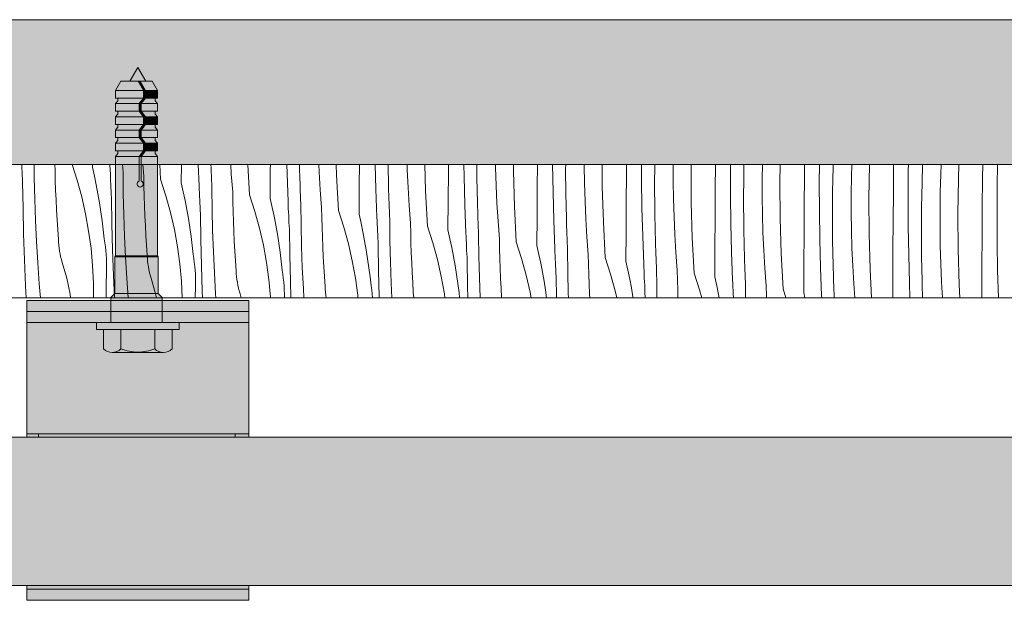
# Model space of a CAD drawing. Header units: millimetres. Extents: x -7814 to 55813, y 465 to 25965.
# Tile 19 of 112: x 6212 to 7541, y 20708 to 21492. Entities that reach past the tile are written whole.
import ezdxf

# ---------------------------------------------------------------- set-up
doc = ezdxf.new("R2010")
doc.units = ezdxf.units.MM
for name, color, linetype, lineweight in [('2D - Ogolne2', 251, 'Continuous', 15), ('2D Drafting - General102', 254, 'Continuous', 13), ('2D Drafting - General121', 255, 'Continuous', 0), ('2D Drafting - General2', 251, 'Continuous', 15), ('2D Drafting - General81', 251, 'Continuous', 20)]:
    doc.layers.add(name, color=color, linetype=linetype, lineweight=lineweight)

# ---------------------------------------------------------------- blocks, each defined once
blk = doc.blocks.new('*X28')
at = {"layer": '2D Drafting - General81', "linetype": 'Continuous'}
for p, q in [((-92601.3, 69548.5), (-92601.3, 69549.2)), ((-92601, 69543.9), (-92601.3, 69548.5)), ((-92584.3, 69530.9), (-92584.5, 69549.2)), ((-92556.3, 69541.3), (-92556.5, 69549.2)), ((-92533.3, 69549.2), (-92526.5, 69528.2)), ((-92505.9, 69545.6), (-92505.9, 69549.2)), ((-92481.8, 69541.4), (-92482.1, 69549.2)), ((-92464.8, 69543.9), (-92465, 69549.2)), ((-92436.5, 69533.4), (-92437.7, 69549.2)), ((-92413.7, 69529.4), (-92414.7, 69549.2)), ((-92385.9, 69524.5), (-92385.7, 69549.2)), ((-92361.7, 69520.2), (-92362.8, 69549.2)), ((-92345.6, 69544.9), (-92345.7, 69549.2)), ((-92318.3, 69536.3), (-92319, 69549.2)), ((-92293.6, 69508.2), (-92295.8, 69549.2)), ((-92265.6, 69542.6), (-92265.5, 69549.2)), ((-92243, 69537.2), (-92243.4, 69549.2)), ((-92226, 69540.4), (-92226.2, 69549.2)), ((-92199.6, 69539.2), (-92200.1, 69549.2)), ((-92176.1, 69534.8), (-92176.5, 69549.2)), ((-92145.5, 69521.5), (-92145.3, 69549.2)), ((-92123, 69516), (-92123.8, 69549.2)), ((-92106, 69519.2), (-92106.6, 69549.2)), ((-92080.7, 69542.2), (-92080.9, 69549.2)), ((-92056, 69513.6), (-92057.1, 69549.2)), ((-92025.2, 69539.6), (-92025.1, 69549.2)), ((-92003.9, 69533), (-92004.1, 69549.2)), ((-91986.6, 69531.1), (-91986.7, 69549.2)), ((-91961.3, 69545.2), (-91961.4, 69549.2)), ((-91937.4, 69540.2), (-91937.4, 69549.2)), ((-91905.1, 69518.5), (-91904.9, 69549.2)), ((-91883.8, 69511.8), (-91884.4, 69549.2)), ((-91866.8, 69543), (-91866.7, 69549.2)), ((-91841.6, 69548.1), (-91841.6, 69549.2)), ((-91841.2, 69524), (-91841.6, 69548.1)), ((-91817.3, 69519.1), (-91817.5, 69549.2)), ((-91784.7, 69536.6), (-91784.6, 69549.2)), ((-91764.3, 69528.8), (-91764.4, 69549.2)), ((-91746.7, 69521.8), (-91746.5, 69549.2)), ((-91721.5, 69527), (-91721.5, 69549.2)), ((-91697.5, 69545.7), (-91697.5, 69549.2)), ((-91664.7, 69515.5), (-91664.4, 69549.2)), ((-91644.4, 69545.8), (-91644.4, 69549.2)), ((-91626.4, 69533.7), (-91626.1, 69549.2)), ((-91601.5, 69529.9), (-91601.2, 69549.2)), ((-91577.5, 69524.5), (-91577, 69549.2)), ((-91544.3, 69533.7), (-91544.2, 69549.2)), ((-91524.4, 69524.6), (-91524.2, 69549.2)), ((-91505.7, 69545.5), (-91505.5, 69549.2)), ((-91481, 69532.9), (-91480.5, 69549.2)), ((-91457.4, 69503.4), (-91456.6, 69549.2)), ((-91424.2, 69512.5), (-91423.9, 69549.2)), ((-91404.1, 69541.6), (-91403.9, 69549.2)), ((-91385.6, 69524.4), (-91384.8, 69549.2)), ((-91360.2, 69535.9), (-91359.7, 69549.2)), ((-91336.5, 69530), (-91335.7, 69549.2)), ((-91303.9, 69530.7), (-91303.7, 69549.2)), ((-91284, 69520.4), (-91283.5, 69549.2)), ((-92600.8, 69539.2), (-92601, 69543.9)), ((-92600.6, 69534.5), (-92600.8, 69539.2)), ((-92600.4, 69529.8), (-92600.6, 69534.5)), ((-92556, 69527.9), (-92556.3, 69541.3)), ((-92505.9, 69545.6), (-92503.2, 69533.7)), ((-92481.6, 69536.7), (-92481.8, 69541.4)), ((-92481.4, 69532), (-92481.6, 69536.7)), ((-92464.5, 69538.3), (-92464.8, 69543.9)), ((-92464.2, 69509.8), (-92464.5, 69538.3)), ((-92345.4, 69539.4), (-92345.6, 69544.9)), ((-92345.2, 69533.8), (-92345.4, 69539.4)), ((-92316.4, 69512.2), (-92318.3, 69536.3)), ((-92265.8, 69503.3), (-92265.6, 69542.6)), ((-92241.7, 69499), (-92243, 69537.2)), ((-92225.9, 69534.8), (-92226, 69540.4)), ((-92225.7, 69529.3), (-92225.9, 69534.8)), ((-92198.2, 69515.1), (-92199.6, 69539.2)), ((-92173.5, 69487), (-92176.1, 69534.8)), ((-92079.6, 69518.1), (-92080.7, 69542.2)), ((-92025.4, 69500.3), (-92025.2, 69539.6)), ((-91960.6, 69521), (-91961.3, 69545.2)), ((-91936, 69492.4), (-91937.4, 69540.2)), ((-91866.5, 69509.9), (-91866.8, 69543)), ((-91785, 69497.3), (-91784.7, 69536.6)), ((-91697.2, 69497.9), (-91697.5, 69545.7)), ((-91644.3, 69507.6), (-91644.4, 69545.8)), ((-91506.3, 69512.5), (-91505.7, 69545.5)), ((-91404.3, 69503.4), (-91404.1, 69541.6)), ((-91361, 69511.7), (-91360.2, 69535.9)), ((-92600.1, 69525.2), (-92600.4, 69529.8)), ((-92599.5, 69490.3), (-92600.1, 69525.2)), ((-92583.6, 69502.4), (-92584.3, 69530.9)), ((-92555.5, 69514.6), (-92556, 69527.9)), ((-92526.5, 69528.2), (-92520.3, 69505.5)), ((-92503.2, 69533.7), (-92500.7, 69521.7)), ((-92500.7, 69521.7), (-92498.4, 69509.6)), ((-92481.2, 69527.4), (-92481.4, 69532)), ((-92481, 69522.7), (-92481.2, 69527.4)), ((-92480.8, 69518), (-92481, 69522.7)), ((-92436.2, 69520.1), (-92436.5, 69533.4)), ((-92413.7, 69529.4), (-92406.5, 69507)), ((-92385.9, 69524.5), (-92383.2, 69512.5)), ((-92345, 69528.3), (-92345.2, 69533.8)), ((-92344.7, 69522.7), (-92345, 69528.3)), ((-92344.5, 69517.2), (-92344.7, 69522.7)), ((-92225.5, 69523.7), (-92225.7, 69529.3)), ((-92225.3, 69518.2), (-92225.5, 69523.7)), ((-92145.7, 69482.1), (-92145.5, 69521.5)), ((-92002.9, 69494.8), (-92003.9, 69533)), ((-91985.9, 69498), (-91986.6, 69531.1)), ((-91959.5, 69496.9), (-91960.6, 69521)), ((-91840.5, 69499.9), (-91841.2, 69524)), ((-91763.8, 69490.6), (-91764.3, 69528.8)), ((-91746.5, 69488.7), (-91746.7, 69521.8)), ((-91721.2, 69502.8), (-91721.5, 69527)), ((-91626.6, 69500.6), (-91626.4, 69533.7)), ((-91601.5, 69505.8), (-91601.5, 69529.9)), ((-91577.2, 69476.7), (-91577.5, 69524.5)), ((-91544.6, 69494.3), (-91544.3, 69533.7)), ((-91524.2, 69486.4), (-91524.4, 69524.6)), ((-91481.4, 69508.8), (-91481, 69532.9)), ((-91386.3, 69491.3), (-91385.6, 69524.4)), ((-91337.3, 69482.2), (-91336.5, 69530)), ((-91304.2, 69491.3), (-91303.9, 69530.7)), ((-92554.9, 69501.3), (-92555.5, 69514.6)), ((-92498.4, 69509.6), (-92496.3, 69497.5)), ((-92480.5, 69513.3), (-92480.8, 69518)), ((-92480.3, 69508.7), (-92480.5, 69513.3)), ((-92480.1, 69504), (-92480.3, 69508.7)), ((-92463.5, 69481.2), (-92464.2, 69509.8)), ((-92435.9, 69506.8), (-92436.2, 69520.1)), ((-92383.2, 69512.5), (-92380.7, 69500.5)), ((-92361.5, 69515.5), (-92361.7, 69520.2)), ((-92361.3, 69510.9), (-92361.5, 69515.5)), ((-92361.1, 69506.2), (-92361.3, 69510.9)), ((-92344.1, 69488.6), (-92344.5, 69517.2)), ((-92316.2, 69498.9), (-92316.4, 69512.2)), ((-92293.6, 69508.2), (-92286.4, 69485.8)), ((-92225.1, 69512.6), (-92225.3, 69518.2)), ((-92224.9, 69507.1), (-92225.1, 69512.6)), ((-92196.4, 69491.1), (-92198.2, 69515.1)), ((-92121.6, 69477.9), (-92123, 69516)), ((-92105.8, 69513.7), (-92106, 69519.2)), ((-92105.6, 69508.1), (-92105.8, 69513.7)), ((-92105.5, 69502.6), (-92105.6, 69508.1)), ((-92078.1, 69494), (-92079.6, 69518.1)), ((-92053.5, 69465.9), (-92056, 69513.6)), ((-91905.4, 69479.1), (-91905.1, 69518.5)), ((-91882.8, 69473.7), (-91883.8, 69511.8)), ((-91865.8, 69476.9), (-91866.5, 69509.9)), ((-91815.9, 69471.3), (-91817.3, 69519.1)), ((-91664.9, 69476.1), (-91664.7, 69515.5)), ((-91643.7, 69469.5), (-91644.3, 69507.6)), ((-91506.6, 69479.4), (-91506.3, 69512.5)), ((-91481.4, 69484.6), (-91481.4, 69508.8)), ((-91424.5, 69473.1), (-91424.2, 69512.5)), ((-91361.3, 69487.6), (-91361, 69511.7)), ((-91284.2, 69482.3), (-91284, 69520.4)), ((-92582.6, 69473.8), (-92583.6, 69502.4)), ((-92554.3, 69488), (-92554.9, 69501.3)), ((-92520.3, 69505.5), (-92515.1, 69482.5)), ((-92496.3, 69497.5), (-92494.4, 69485.4)), ((-92479.5, 69469.1), (-92480.1, 69504)), ((-92435.4, 69493.5), (-92435.9, 69506.8)), ((-92406.5, 69507), (-92400.2, 69484.3)), ((-92380.7, 69500.5), (-92378.3, 69488.4)), ((-92360.9, 69501.5), (-92361.1, 69506.2)), ((-92360.7, 69496.8), (-92360.9, 69501.5)), ((-92360.5, 69492.2), (-92360.7, 69496.8)), ((-92315.8, 69485.6), (-92316.2, 69498.9)), ((-92265.8, 69503.3), (-92263.1, 69491.3)), ((-92241.5, 69494.4), (-92241.7, 69499)), ((-92241.3, 69489.7), (-92241.5, 69494.4)), ((-92224.7, 69501.5), (-92224.9, 69507.1)), ((-92224.4, 69496), (-92224.7, 69501.5)), ((-92224.1, 69467.4), (-92224.4, 69496)), ((-92105.3, 69497), (-92105.5, 69502.6)), ((-92105, 69491.5), (-92105.3, 69497)), ((-92025.7, 69461), (-92025.4, 69500.3)), ((-92001.5, 69456.7), (-92002.9, 69494.8)), ((-91985.7, 69492.5), (-91985.9, 69498)), ((-91958, 69472.8), (-91959.5, 69496.9)), ((-91839.4, 69475.7), (-91840.5, 69499.9)), ((-91785.3, 69458), (-91785, 69497.3)), ((-91720.4, 69478.7), (-91721.2, 69502.8)), ((-91695.8, 69450.1), (-91697.2, 69497.9)), ((-91626.4, 69467.6), (-91626.6, 69500.6)), ((-91601.1, 69481.6), (-91601.5, 69505.8)), ((-91544.9, 69455), (-91544.6, 69494.3)), ((-91457.1, 69455.6), (-91457.4, 69503.4)), ((-91404.1, 69465.3), (-91404.3, 69503.4)), ((-92598.7, 69455.4), (-92599.5, 69490.3)), ((-92553.6, 69474.7), (-92554.3, 69488)), ((-92515.1, 69482.5), (-92510.9, 69459.4)), ((-92494.4, 69485.4), (-92492.6, 69473.3)), ((-92462.5, 69452.6), (-92463.5, 69481.2)), ((-92434.9, 69480.1), (-92435.4, 69493.5)), ((-92400.2, 69484.3), (-92395, 69461.4)), ((-92378.3, 69488.4), (-92376.2, 69476.4)), ((-92360.2, 69487.5), (-92360.5, 69492.2)), ((-92360, 69482.8), (-92360.2, 69487.5)), ((-92359.4, 69447.9), (-92360, 69482.8)), ((-92343.5, 69460), (-92344.1, 69488.6)), ((-92315.4, 69472.3), (-92315.8, 69485.6)), ((-92286.4, 69485.8), (-92280.2, 69463.1)), ((-92263.1, 69491.3), (-92260.6, 69479.3)), ((-92241.1, 69485), (-92241.3, 69489.7)), ((-92240.8, 69480.3), (-92241.1, 69485)), ((-92196.1, 69477.7), (-92196.4, 69491.1)), ((-92173.5, 69487), (-92166.3, 69464.6)), ((-92145.7, 69482.1), (-92143, 69470.2)), ((-92104.8, 69485.9), (-92105, 69491.5)), ((-92104.6, 69480.4), (-92104.8, 69485.9)), ((-92076.3, 69469.9), (-92078.1, 69494)), ((-91985.6, 69486.9), (-91985.7, 69492.5)), ((-91985.4, 69481.4), (-91985.6, 69486.9)), ((-91985.2, 69475.8), (-91985.4, 69481.4)), ((-91933.4, 69444.7), (-91936, 69492.4)), ((-91762.8, 69452.5), (-91763.8, 69490.6)), ((-91745.8, 69455.7), (-91746.5, 69488.7)), ((-91600.4, 69457.5), (-91601.1, 69481.6)), ((-91523.6, 69448.3), (-91524.2, 69486.4)), ((-91481, 69460.5), (-91481.4, 69484.6)), ((-91386.5, 69458.3), (-91386.3, 69491.3)), ((-91361.3, 69463.5), (-91361.3, 69487.6)), ((-91337, 69434.4), (-91337.3, 69482.2)), ((-91304.5, 69452), (-91304.2, 69491.3)), ((-91284.1, 69444.1), (-91284.2, 69482.3)), ((-92581.2, 69445.3), (-92582.6, 69473.8)), ((-92552.7, 69461.4), (-92553.6, 69474.7)), ((-92492.6, 69473.3), (-92491.1, 69461.1)), ((-92478.6, 69434.2), (-92479.5, 69469.1)), ((-92434.2, 69466.8), (-92434.9, 69480.1)), ((-92376.2, 69476.4), (-92374.3, 69464.2)), ((-92314.8, 69459), (-92315.4, 69472.3)), ((-92260.6, 69479.3), (-92258.3, 69467.3)), ((-92240.6, 69475.7), (-92240.8, 69480.3)), ((-92240.4, 69471), (-92240.6, 69475.7)), ((-92240.2, 69466.3), (-92240.4, 69471)), ((-92195.7, 69464.4), (-92196.1, 69477.7)), ((-92143, 69470.2), (-92140.5, 69458.2)), ((-92121.4, 69473.2), (-92121.6, 69477.9)), ((-92121.2, 69468.5), (-92121.4, 69473.2)), ((-92121, 69463.9), (-92121.2, 69468.5)), ((-92104.3, 69474.8), (-92104.6, 69480.4)), ((-92104, 69446.3), (-92104.3, 69474.8)), ((-92076, 69456.6), (-92076.3, 69469.9)), ((-91985, 69470.3), (-91985.2, 69475.8)), ((-91984.8, 69464.8), (-91985, 69470.3)), ((-91956.2, 69448.7), (-91958, 69472.8)), ((-91905.6, 69439.8), (-91905.4, 69479.1)), ((-91881.5, 69435.5), (-91882.8, 69473.7)), ((-91865.7, 69471.3), (-91865.8, 69476.9)), ((-91865.5, 69465.8), (-91865.7, 69471.3)), ((-91838, 69451.6), (-91839.4, 69475.7)), ((-91813.3, 69423.5), (-91815.9, 69471.3)), ((-91719.4, 69454.6), (-91720.4, 69478.7)), ((-91665.2, 69436.8), (-91664.9, 69476.1)), ((-91642.7, 69431.3), (-91643.7, 69469.5)), ((-91625.7, 69434.5), (-91626.4, 69467.6)), ((-91575.8, 69428.9), (-91577.2, 69476.7)), ((-91506.3, 69446.4), (-91506.6, 69479.4)), ((-91424.8, 69433.8), (-91424.5, 69473.1)), ((-92597.5, 69420.5), (-92598.7, 69455.4)), ((-92551.8, 69448.1), (-92552.7, 69461.4)), ((-92510.9, 69459.4), (-92507.7, 69436.1)), ((-92491.1, 69461.1), (-92489.8, 69448.9)), ((-92433.5, 69453.5), (-92434.2, 69466.8)), ((-92395, 69461.4), (-92390.8, 69438.2)), ((-92374.3, 69464.2), (-92372.6, 69452.1)), ((-92342.4, 69431.5), (-92343.5, 69460)), ((-92314.2, 69445.7), (-92314.8, 69459)), ((-92280.2, 69463.1), (-92274.9, 69440.2)), ((-92258.3, 69467.3), (-92256.1, 69455.2)), ((-92256.1, 69455.2), (-92254.2, 69443.1)), ((-92239.9, 69461.7), (-92240.2, 69466.3)), ((-92239.3, 69426.7), (-92239.9, 69461.7)), ((-92223.4, 69438.9), (-92224.1, 69467.4)), ((-92195.3, 69451.1), (-92195.7, 69464.4)), ((-92166.3, 69464.6), (-92160.1, 69442)), ((-92140.5, 69458.2), (-92138.2, 69446.1)), ((-92120.8, 69459.2), (-92121, 69463.9)), ((-92120.6, 69454.5), (-92120.8, 69459.2)), ((-92120.3, 69449.8), (-92120.6, 69454.5)), ((-92075.7, 69443.3), (-92076, 69456.6)), ((-92053.5, 69465.9), (-92046.3, 69443.5)), ((-92025.7, 69461), (-92023, 69449)), ((-92001.3, 69452), (-92001.5, 69456.7)), ((-91984.5, 69459.2), (-91984.8, 69464.8)), ((-91984.3, 69453.7), (-91984.5, 69459.2)), ((-91865.3, 69460.2), (-91865.5, 69465.8)), ((-91865.1, 69454.7), (-91865.3, 69460.2)), ((-91864.9, 69449.1), (-91865.1, 69454.7)), ((-91785.5, 69418.6), (-91785.3, 69458)), ((-91745.6, 69450.2), (-91745.8, 69455.7)), ((-91717.9, 69430.5), (-91719.4, 69454.6)), ((-91599.3, 69433.4), (-91600.4, 69457.5)), ((-91545.1, 69415.6), (-91544.9, 69455)), ((-91480.3, 69436.3), (-91481, 69460.5)), ((-91455.7, 69407.8), (-91457.1, 69455.6)), ((-91403.6, 69427.1), (-91404.1, 69465.3)), ((-91386.2, 69425.2), (-91386.5, 69458.3)), ((-91361, 69439.3), (-91361.3, 69463.5)), ((-92579.5, 69416.7), (-92581.2, 69445.3)), ((-92551.6, 69444.2), (-92551.8, 69448.1)), ((-92551.3, 69440.3), (-92551.6, 69444.2)), ((-92488.9, 69443.6), (-92489.8, 69448.9)), ((-92488.3, 69438.2), (-92488.9, 69443.6)), ((-92461.1, 69424.1), (-92462.5, 69452.6)), ((-92432.7, 69440.2), (-92433.5, 69453.5)), ((-92372.6, 69452.1), (-92371, 69439.9)), ((-92358.5, 69413), (-92359.4, 69447.9)), ((-92313.4, 69432.4), (-92314.2, 69445.7)), ((-92254.2, 69443.1), (-92252.5, 69430.9)), ((-92194.7, 69437.8), (-92195.3, 69451.1)), ((-92160.1, 69442), (-92154.9, 69419)), ((-92138.2, 69446.1), (-92136.1, 69434)), ((-92120.1, 69445.2), (-92120.3, 69449.8)), ((-92119.9, 69440.5), (-92120.1, 69445.2)), ((-92103.3, 69417.7), (-92104, 69446.3)), ((-92075.2, 69429.9), (-92075.7, 69443.3)), ((-92046.3, 69443.5), (-92040, 69420.8)), ((-92023, 69449), (-92020.4, 69437)), ((-92001.1, 69447.4), (-92001.3, 69452)), ((-92000.9, 69442.7), (-92001.1, 69447.4)), ((-92000.7, 69438), (-92000.9, 69442.7)), ((-91983.9, 69425.1), (-91984.3, 69453.7)), ((-91956, 69435.4), (-91956.2, 69448.7)), ((-91933.4, 69444.7), (-91926.2, 69422.3)), ((-91864.7, 69443.6), (-91864.9, 69449.1)), ((-91864.5, 69438), (-91864.7, 69443.6)), ((-91836.2, 69427.5), (-91838, 69451.6)), ((-91761.4, 69414.4), (-91762.8, 69452.5)), ((-91745.4, 69444.6), (-91745.6, 69450.2)), ((-91745.3, 69439.1), (-91745.4, 69444.6)), ((-91693.3, 69402.3), (-91695.8, 69450.1)), ((-91522.6, 69410.1), (-91523.6, 69448.3)), ((-91505.6, 69413.4), (-91506.3, 69446.4)), ((-91304.7, 69412.6), (-91304.5, 69452)), ((-91283.5, 69406), (-91284.1, 69444.1)), ((-92550.9, 69436.3), (-92551.3, 69440.3)), ((-92550.3, 69432.4), (-92550.9, 69436.3)), ((-92549.5, 69428.5), (-92550.3, 69432.4)), ((-92548.7, 69424.7), (-92549.5, 69428.5)), ((-92507.7, 69436.1), (-92505.6, 69412.7)), ((-92487.7, 69432.9), (-92488.3, 69438.2)), ((-92487.2, 69427.5), (-92487.7, 69432.9)), ((-92477.4, 69399.3), (-92478.6, 69434.2)), ((-92431.7, 69427), (-92432.7, 69440.2)), ((-92390.8, 69438.2), (-92387.7, 69414.9)), ((-92371, 69439.9), (-92369.7, 69427.7)), ((-92368.9, 69422.4), (-92369.7, 69427.7)), ((-92341.1, 69402.9), (-92342.4, 69431.5)), ((-92312.6, 69419.1), (-92313.4, 69432.4)), ((-92274.9, 69440.2), (-92270.8, 69417.1)), ((-92252.5, 69430.9), (-92251, 69418.7)), ((-92222.4, 69410.3), (-92223.4, 69438.9)), ((-92194.1, 69424.5), (-92194.7, 69437.8)), ((-92136.1, 69434), (-92134.2, 69421.9)), ((-92119.3, 69405.6), (-92119.9, 69440.5)), ((-92074.7, 69416.6), (-92075.2, 69429.9)), ((-92020.4, 69437), (-92018.1, 69424.9)), ((-92000.5, 69433.3), (-92000.7, 69438)), ((-92000.3, 69428.7), (-92000.5, 69433.3)), ((-92000, 69424), (-92000.3, 69428.7)), ((-91955.6, 69422.1), (-91956, 69435.4)), ((-91905.6, 69439.8), (-91902.9, 69427.8)), ((-91902.9, 69427.8), (-91900.4, 69415.8)), ((-91881.3, 69430.9), (-91881.5, 69435.5)), ((-91881.1, 69426.2), (-91881.3, 69430.9)), ((-91864.2, 69432.5), (-91864.5, 69438)), ((-91863.9, 69403.9), (-91864.2, 69432.5)), ((-91835.9, 69414.2), (-91836.2, 69427.5)), ((-91745.1, 69433.5), (-91745.3, 69439.1)), ((-91744.8, 69428), (-91745.1, 69433.5)), ((-91744.6, 69422.4), (-91744.8, 69428)), ((-91716.1, 69406.4), (-91717.9, 69430.5)), ((-91665.5, 69397.4), (-91665.2, 69436.8)), ((-91641.3, 69393.2), (-91642.7, 69431.3)), ((-91625.5, 69429), (-91625.7, 69434.5)), ((-91625.4, 69423.4), (-91625.5, 69429)), ((-91597.8, 69409.3), (-91599.3, 69433.4)), ((-91573.2, 69381.2), (-91575.8, 69428.9)), ((-91479.2, 69412.2), (-91480.3, 69436.3)), ((-91425.1, 69394.4), (-91424.8, 69433.8)), ((-91360.2, 69415.2), (-91361, 69439.3)), ((-91335.6, 69386.6), (-91337, 69434.4)), ((-92596.1, 69385.6), (-92597.5, 69420.5)), ((-92577.5, 69388.2), (-92579.5, 69416.7)), ((-92547.7, 69420.9), (-92548.7, 69424.7)), ((-92546.6, 69417.1), (-92547.7, 69420.9)), ((-92540.5, 69395.7), (-92546.6, 69417.1)), ((-92486.9, 69422.2), (-92487.2, 69427.5)), ((-92486.7, 69416.8), (-92486.9, 69422.2)), ((-92486.6, 69411.4), (-92486.7, 69416.8)), ((-92459.5, 69395.6), (-92461.1, 69424.1)), ((-92431.6, 69423), (-92431.7, 69427)), ((-92431.2, 69419.1), (-92431.6, 69423)), ((-92430.8, 69415.2), (-92431.2, 69419.1)), ((-92430.2, 69411.3), (-92430.8, 69415.2)), ((-92387.7, 69414.9), (-92385.5, 69391.5)), ((-92368.2, 69417.1), (-92368.9, 69422.4)), ((-92367.6, 69411.7), (-92368.2, 69417.1)), ((-92311.7, 69405.8), (-92312.6, 69419.1)), ((-92270.8, 69417.1), (-92267.6, 69393.8)), ((-92251, 69418.7), (-92249.6, 69406.6)), ((-92238.5, 69391.8), (-92239.3, 69426.7)), ((-92193.4, 69411.2), (-92194.1, 69424.5)), ((-92154.9, 69419), (-92150.7, 69395.9)), ((-92134.2, 69421.9), (-92132.4, 69409.8)), ((-92102.3, 69389.1), (-92103.3, 69417.7)), ((-92074, 69403.3), (-92074.7, 69416.6)), ((-92040, 69420.8), (-92034.8, 69397.9)), ((-92018.1, 69424.9), (-92016, 69412.8)), ((-91999.8, 69419.3), (-92000, 69424)), ((-91999.2, 69384.4), (-91999.8, 69419.3)), ((-91983.3, 69396.5), (-91983.9, 69425.1)), ((-91955.2, 69408.8), (-91955.6, 69422.1)), ((-91926.2, 69422.3), (-91920, 69399.6)), ((-91900.4, 69415.8), (-91898.1, 69403.8)), ((-91880.9, 69421.5), (-91881.1, 69426.2)), ((-91880.6, 69416.8), (-91880.9, 69421.5)), ((-91880.4, 69412.2), (-91880.6, 69416.8)), ((-91813.3, 69423.5), (-91806.1, 69401.1)), ((-91785.5, 69418.6), (-91782.8, 69406.6)), ((-91761.2, 69409.7), (-91761.4, 69414.4)), ((-91744.4, 69416.9), (-91744.6, 69422.4)), ((-91744.1, 69411.3), (-91744.4, 69416.9)), ((-91625.2, 69417.9), (-91625.4, 69423.4)), ((-91625, 69412.3), (-91625.2, 69417.9)), ((-91545.4, 69376.3), (-91545.1, 69415.6)), ((-91402.6, 69389), (-91403.6, 69427.1)), ((-91385.6, 69392.2), (-91386.2, 69425.2)), ((-91359.2, 69391), (-91360.2, 69415.2)), ((-92505.6, 69412.7), (-92504.5, 69389.2)), ((-92487.1, 69385.1), (-92486.7, 69406)), ((-92486.7, 69406), (-92486.6, 69411.4)), ((-92429.5, 69407.4), (-92430.2, 69411.3)), ((-92428.6, 69403.5), (-92429.5, 69407.4)), ((-92427.6, 69399.7), (-92428.6, 69403.5)), ((-92367.2, 69406.4), (-92367.6, 69411.7)), ((-92366.8, 69401), (-92367.2, 69406.4)), ((-92366.6, 69395.6), (-92366.8, 69401)), ((-92357.4, 69378.1), (-92358.5, 69413)), ((-92339.4, 69374.4), (-92341.1, 69402.9)), ((-92311.5, 69401.8), (-92311.7, 69405.8)), ((-92311.2, 69397.9), (-92311.5, 69401.8)), ((-92248.8, 69401.2), (-92249.6, 69406.6)), ((-92248.1, 69395.9), (-92248.8, 69401.2)), ((-92221, 69381.7), (-92222.4, 69410.3)), ((-92192.5, 69397.9), (-92193.4, 69411.2)), ((-92132.4, 69409.8), (-92130.9, 69397.6)), ((-92118.4, 69370.7), (-92119.3, 69405.6)), ((-92073.3, 69390), (-92074, 69403.3)), ((-92016, 69412.8), (-92014.1, 69400.7)), ((-91954.6, 69395.5), (-91955.2, 69408.8)), ((-91898.1, 69403.8), (-91895.9, 69391.7)), ((-91880.2, 69407.5), (-91880.4, 69412.2)), ((-91880, 69402.8), (-91880.2, 69407.5)), ((-91879.7, 69398.1), (-91880, 69402.8)), ((-91863.2, 69375.3), (-91863.9, 69403.9)), ((-91835.5, 69400.9), (-91835.9, 69414.2)), ((-91806.1, 69401.1), (-91799.9, 69378.5)), ((-91782.8, 69406.6), (-91780.3, 69394.6)), ((-91761, 69405), (-91761.2, 69409.7)), ((-91760.8, 69400.3), (-91761, 69405)), ((-91743.8, 69382.7), (-91744.1, 69411.3)), ((-91715.8, 69393.1), (-91716.1, 69406.4)), ((-91693.3, 69402.3), (-91686.1, 69380)), ((-91624.8, 69406.8), (-91625, 69412.3)), ((-91624.6, 69401.2), (-91624.8, 69406.8)), ((-91624.3, 69395.7), (-91624.6, 69401.2)), ((-91596, 69385.2), (-91597.8, 69409.3)), ((-91521.3, 69372), (-91522.6, 69410.1)), ((-91505.5, 69407.8), (-91505.6, 69413.4)), ((-91505.3, 69402.3), (-91505.5, 69407.8)), ((-91505.1, 69396.7), (-91505.3, 69402.3)), ((-91477.8, 69388.1), (-91479.2, 69412.2)), ((-91453.6, 69369.2), (-91455.7, 69407.8)), ((-91305, 69373.3), (-91304.7, 69412.6)), ((-91282.5, 69369.2), (-91283.5, 69406)), ((-92575.9, 69369.2), (-92577.5, 69388.2)), ((-92535.9, 69374.1), (-92540.5, 69395.7)), ((-92504.5, 69389.2), (-92504.5, 69369.2)), ((-92476.2, 69369.2), (-92477.4, 69399.3)), ((-92457.6, 69369.2), (-92459.5, 69395.6)), ((-92426.5, 69395.9), (-92427.6, 69399.7)), ((-92420.4, 69374.6), (-92426.5, 69395.9)), ((-92385.5, 69391.5), (-92384.5, 69369.2)), ((-92366.6, 69390.2), (-92366.6, 69395.6)), ((-92366.6, 69384.9), (-92366.6, 69390.2)), ((-92310.7, 69394), (-92311.2, 69397.9)), ((-92310.1, 69390.1), (-92310.7, 69394)), ((-92309.4, 69386.2), (-92310.1, 69390.1)), ((-92267.6, 69393.8), (-92265.5, 69370.3)), ((-92247.5, 69390.5), (-92248.1, 69395.9)), ((-92247.1, 69385.2), (-92247.5, 69390.5)), ((-92237.7, 69369.2), (-92238.5, 69391.8)), ((-92191.6, 69384.6), (-92192.5, 69397.9)), ((-92150.7, 69395.9), (-92147.5, 69372.6)), ((-92130.9, 69397.6), (-92129.6, 69385.4)), ((-92101.4, 69369.2), (-92102.3, 69389.1)), ((-92072.5, 69376.7), (-92073.3, 69390)), ((-92034.8, 69397.9), (-92030.6, 69374.7)), ((-92014.1, 69400.7), (-92012.4, 69388.6)), ((-92012.4, 69388.6), (-92010.8, 69376.4)), ((-91982.3, 69369.2), (-91983.3, 69396.5)), ((-91954, 69382.2), (-91954.6, 69395.5)), ((-91920, 69399.6), (-91914.7, 69376.7)), ((-91895.9, 69391.7), (-91894, 69379.6)), ((-91879.2, 69369.2), (-91879.7, 69398.1)), ((-91835.1, 69387.6), (-91835.5, 69400.9)), ((-91780.3, 69394.6), (-91778, 69382.6)), ((-91760.6, 69395.7), (-91760.8, 69400.3)), ((-91760.4, 69391), (-91760.6, 69395.7)), ((-91760.1, 69386.3), (-91760.4, 69391)), ((-91715.5, 69379.7), (-91715.8, 69393.1)), ((-91665.5, 69397.4), (-91662.8, 69385.5)), ((-91641.1, 69388.5), (-91641.3, 69393.2)), ((-91640.9, 69383.8), (-91641.1, 69388.5)), ((-91624.1, 69390.1), (-91624.3, 69395.7)), ((-91623.8, 69369.2), (-91624.1, 69390.1)), ((-91504.9, 69391.2), (-91505.1, 69396.7)), ((-91504.7, 69385.6), (-91504.9, 69391.2)), ((-91476.4, 69369.2), (-91477.8, 69388.1)), ((-91425.2, 69369.2), (-91425.1, 69394.4)), ((-91401.9, 69369.2), (-91402.6, 69389)), ((-91385.4, 69386.6), (-91385.6, 69392.2)), ((-91357.8, 69369.2), (-91359.2, 69391)), ((-92595.3, 69369.2), (-92596.1, 69385.6)), ((-92487.4, 69369.2), (-92487.1, 69385.1)), ((-92419.3, 69369.2), (-92420.4, 69374.6)), ((-92367, 69369.2), (-92366.6, 69384.9)), ((-92357, 69369.2), (-92357.4, 69378.1)), ((-92339, 69369.2), (-92339.4, 69374.4)), ((-92308.5, 69382.3), (-92309.4, 69386.2)), ((-92307.5, 69378.5), (-92308.5, 69382.3)), ((-92306.4, 69374.7), (-92307.5, 69378.5)), ((-92304.9, 69369.2), (-92306.4, 69374.7)), ((-92246.8, 69379.8), (-92247.1, 69385.2)), ((-92246.6, 69374.4), (-92246.8, 69379.8)), ((-92246.5, 69369.2), (-92246.6, 69374.4)), ((-92220.3, 69369.2), (-92221, 69381.7)), ((-92191.4, 69380.7), (-92191.6, 69384.6)), ((-92191.1, 69376.7), (-92191.4, 69380.7)), ((-92190.7, 69372.8), (-92191.1, 69376.7)), ((-92128.7, 69380.1), (-92129.6, 69385.4)), ((-92128, 69374.7), (-92128.7, 69380.1)), ((-92127.5, 69369.4), (-92128, 69374.7)), ((-92071.9, 69369.2), (-92072.5, 69376.7)), ((-92030.6, 69374.7), (-92029.9, 69369.2)), ((-92010.8, 69376.4), (-92010.1, 69369.2)), ((-91998.8, 69369.2), (-91999.2, 69384.4)), ((-91953.2, 69369.2), (-91954, 69382.2)), ((-91914.7, 69376.7), (-91913.4, 69369.2)), ((-91894, 69379.6), (-91892.6, 69369.2)), ((-91863, 69369.2), (-91863.2, 69375.3)), ((-91834.5, 69374.3), (-91835.1, 69387.6)), ((-91799.9, 69378.5), (-91797.8, 69369.2)), ((-91778, 69382.6), (-91775.9, 69370.5)), ((-91759.9, 69381.6), (-91760.1, 69386.3)), ((-91759.7, 69377), (-91759.9, 69381.6)), ((-91759.5, 69369.2), (-91759.7, 69377)), ((-91743.5, 69369.2), (-91743.8, 69382.7)), ((-91715.1, 69369.2), (-91715.5, 69379.7)), ((-91686.1, 69380), (-91683.1, 69369.2)), ((-91662.8, 69385.5), (-91660.2, 69373.5)), ((-91640.7, 69379.2), (-91640.9, 69383.8)), ((-91640.5, 69374.5), (-91640.7, 69379.2)), ((-91640.3, 69369.8), (-91640.5, 69374.5)), ((-91595.8, 69371.9), (-91596, 69385.2)), ((-91573.2, 69381.2), (-91569.4, 69369.2)), ((-91545.4, 69376.3), (-91543.8, 69369.2)), ((-91504.5, 69380.1), (-91504.7, 69385.6)), ((-91504.3, 69374.5), (-91504.5, 69380.1)), ((-91504, 69369.2), (-91504.3, 69374.5)), ((-91385.2, 69381.1), (-91385.4, 69386.6)), ((-91385, 69375.5), (-91385.2, 69381.1)), ((-91384.9, 69370), (-91385, 69375.5)), ((-91334.7, 69369.2), (-91335.6, 69386.6)), ((-92535.2, 69369.2), (-92535.9, 69374.1)), ((-92265.5, 69370.3), (-92265.4, 69369.2)), ((-92190.1, 69369.2), (-92190.7, 69372.8)), ((-92147.5, 69372.6), (-92147.2, 69369.2)), ((-92127.5, 69369.2), (-92127.5, 69369.4)), ((-92118.4, 69369.2), (-92118.4, 69370.7)), ((-91834.3, 69369.2), (-91834.5, 69374.3)), ((-91775.9, 69370.5), (-91775.7, 69369.2)), ((-91660.2, 69373.5), (-91659.4, 69369.2)), ((-91640.3, 69369.2), (-91640.3, 69369.8)), ((-91595.7, 69369.2), (-91595.8, 69371.9)), ((-91521.1, 69369.2), (-91521.3, 69372)), ((-91384.8, 69369.2), (-91384.9, 69370)), ((-91305, 69369.2), (-91305, 69373.3))]:
    blk.add_line(p, q, dxfattribs=at)
blk = doc.blocks.new('Wype_nienie_28')
at = {"layer": '2D Drafting - General2', "linetype": 'Continuous'}
for p, q in [((-78792.9, 69549.2), (-95828.4, 69549.2)), ((-95828.4, 69369.2), (-78792.9, 69369.2))]:
    blk.add_line(p, q, dxfattribs=at)
at = {"layer": '2D Drafting - General81', "linetype": 'Continuous'}
blk.add_blockref('*X28', (0, 0), dxfattribs=at)

msp = doc.modelspace()

# ---------------------------------------------------------------- hatches: boundary and pattern name
at = {"layer": '2D Drafting - General102', "linetype": 'Continuous'}
for points in [[(6221.36, 21098.01), (6521.36, 21098.01), (6521.36, 21113.01), (6221.36, 21113.01)], [(6521.36, 20933.01), (6521.36, 21098.01), (6221.36, 21098.01), (6221.36, 20933.01)], [(6221.36, 21083.01), (6521.36, 21083.01), (6521.36, 21098.01), (6221.36, 21098.01)], [(6221.36, 20933.01), (6221.36, 20928.1), (6521.36, 20928.1), (6521.36, 20933.01)], [(6521.36, 20723.01), (6521.36, 20728.1), (6221.36, 20728.1), (6221.36, 20723.01)], [(6521.36, 20708.01), (6521.36, 20723.01), (6221.36, 20723.01), (6221.36, 20708.01)]]:
    msp.add_hatch(color=256, dxfattribs=at).paths.add_polyline_path(points, flags=0)
at = {"layer": '2D Drafting - General121', "linetype": 'Continuous'}
for points in [[(6371.26, 21427.61), (6360.45, 21408.88), (6382.07, 21408.88)], [(6348.49, 21408.88), (6341.34, 21396.5), (6378.82, 21396.5), (6371.68, 21408.88)], [(6371.68, 21408.88), (6378.82, 21396.5), (6381.78, 21396.5), (6374.63, 21408.88)], [(6374.63, 21408.88), (6381.78, 21396.5), (6397.69, 21396.5), (6390.54, 21408.88)], [(6341.34, 21386.15), (6378.82, 21386.15), (6378.82, 21396.5), (6341.34, 21396.5)], [(6381.78, 21386.15), (6381.78, 21396.5), (6378.82, 21396.5), (6378.82, 21386.15)], [(6381.78, 21386.15), (6397.69, 21386.15), (6397.69, 21396.5), (6381.78, 21396.5)], [(6344.3, 21386.15), (6344.3, 21382.45), (6341.34, 21378.71), (6373.08, 21378.71), (6378.82, 21386.15)], [(6341.34, 21378.71), (6341.34, 21368.35), (6373.08, 21368.35), (6373.08, 21378.71)], [(6376.04, 21378.71), (6381.78, 21386.15), (6378.82, 21386.15), (6373.08, 21378.71)], [(6376.04, 21368.35), (6376.04, 21378.71), (6373.08, 21378.71), (6373.08, 21368.35)], [(6394.73, 21386.15), (6381.78, 21386.15), (6376.04, 21378.71), (6397.69, 21378.71), (6394.73, 21382.45)], [(6397.69, 21378.71), (6376.04, 21378.71), (6376.04, 21368.35), (6397.69, 21368.35)], [(6344.3, 21368.35), (6344.3, 21364.65), (6341.34, 21360.91), (6378.82, 21360.91), (6373.08, 21368.35)], [(6373.08, 21368.35), (6378.82, 21360.91), (6381.78, 21360.91), (6376.04, 21368.35)], [(6394.73, 21368.35), (6376.04, 21368.35), (6381.78, 21360.91), (6397.69, 21360.91), (6394.73, 21364.65)], [(6341.34, 21360.91), (6341.34, 21350.56), (6378.82, 21350.56), (6378.82, 21360.91)], [(6378.82, 21360.91), (6378.82, 21350.56), (6381.78, 21350.56), (6381.78, 21360.91)], [(6397.69, 21360.91), (6381.78, 21360.91), (6381.78, 21350.56), (6397.69, 21350.56)], [(6344.3, 21350.56), (6344.3, 21346.86), (6341.34, 21343.11), (6373.08, 21343.11), (6378.82, 21350.56)], [(6341.34, 21332.76), (6373.08, 21332.76), (6373.08, 21343.11), (6341.34, 21343.11)], [(6378.82, 21350.56), (6373.08, 21343.11), (6376.04, 21343.11), (6381.78, 21350.56)], [(6376.04, 21332.76), (6376.04, 21343.11), (6373.08, 21343.11), (6373.08, 21332.76)], [(6376.04, 21343.11), (6397.69, 21343.11), (6394.73, 21346.86), (6394.73, 21350.56), (6381.78, 21350.56)], [(6397.69, 21343.11), (6376.04, 21343.11), (6376.04, 21332.76), (6397.69, 21332.76)], [(6344.3, 21332.76), (6344.3, 21329.06), (6341.34, 21325.32), (6378.82, 21325.32), (6373.08, 21332.76)], [(6373.08, 21332.76), (6378.82, 21325.32), (6381.78, 21325.32), (6376.04, 21332.76)], [(6394.73, 21332.76), (6376.04, 21332.76), (6381.78, 21325.32), (6397.69, 21325.32), (6394.73, 21329.06)], [(6341.34, 21314.96), (6378.82, 21314.96), (6378.82, 21325.32), (6341.34, 21325.32)], [(6344.3, 21314.96), (6344.3, 21311.26), (6341.34, 21307.52), (6373.08, 21307.52), (6378.82, 21314.96)], [(6376.04, 21307.52), (6381.78, 21314.96), (6378.82, 21314.96), (6373.08, 21307.52)], [(6394.73, 21314.96), (6381.78, 21314.96), (6376.04, 21307.52), (6397.69, 21307.52), (6394.73, 21311.26)], [(6381.78, 21314.96), (6381.78, 21325.32), (6378.82, 21325.32), (6378.82, 21314.96)], [(6397.69, 21325.32), (6381.78, 21325.32), (6381.78, 21314.96), (6397.69, 21314.96)], [(6341.34, 21173.1), (6397.69, 21173.1), (6397.69, 21307.52), (6376.04, 21307.52), (6376.04, 21274.21, -5.4750432), (6373.08, 21274.21), (6373.08, 21307.52), (6341.34, 21307.52)], [(6373.08, 21307.52), (6373.08, 21274.21, 5.4750432), (6376.04, 21274.21), (6376.04, 21307.52)], [(6340.09, 21171.86), (6398.94, 21171.86), (6397.69, 21173.1), (6341.34, 21173.1)], [(6340.09, 21122.11), (6398.94, 21122.11), (6398.94, 21171.86), (6340.09, 21171.86)], [(6334.68, 21083.01), (6371.36, 21083.01), (6404.35, 21083.01), (6404.35, 21113.01), (6368.43, 21113.01), (6334.68, 21113.01)], [(6334.68, 21113.01), (6334.68, 21083.01), (6371.36, 21083.01), (6404.35, 21083.01), (6404.35, 21113.01), (6367.48, 21113.01)], [(6334.78, 21116.52), (6404.35, 21116.52), (6404.35, 21116.7), (6398.94, 21122.11), (6340.19, 21122.11), (6334.78, 21116.7)], [(6334.78, 21113.01), (6367.48, 21113.01), (6391.84, 21113.01), (6404.35, 21113.01), (6404.35, 21116.52), (6334.78, 21116.52)], [(6371.36, 21083.01), (6315.44, 21083.01), (6315.44, 21073.69), (6371.36, 21073.69), (6427.28, 21073.69), (6427.28, 21083.01)], [(6325.15, 21073.69), (6325.15, 21047.52, 0.4195601), (6348.45, 21047.52), (6348.45, 21073.69)], [(6348.45, 21073.69), (6348.45, 21047.52, 0.092424), (6371.36, 21043.25, 0.092424), (6394.27, 21047.52), (6394.27, 21073.69), (6371.36, 21073.69)], [(6394.27, 21073.69), (6394.27, 21047.52, 0.4195601), (6417.57, 21047.52), (6417.57, 21073.69)], [(6371.36, 21043.25, -0.092424), (6348.45, 21047.52, -0.201281), (6336.8, 21042.63), (6405.92, 21042.63, -0.201281), (6394.27, 21047.52, -0.092424)]]:
    msp.add_hatch(color=256, dxfattribs=at).paths.add_polyline_path(points, flags=0)
at = {"layer": '2D Drafting - General81', "linetype": 'Continuous'}
h = msp.add_hatch(dxfattribs=at)
h.set_pattern_fill('SOLID___DASHED', color=256, style=0, pattern_type=2)
h.set_pattern_definition([(45, (98815.82, -48252.71), (-70.71068, 70.71068), []), (45, (98780.46, -48217.35), (-70.71068, 70.71068), [75, -25])])
h.paths.add_polyline_path([(20022.95, 21296.52), (20022.95, 21492.07), (2987.96, 21492.07), (2987.38, 21296.52)], flags=0)
h = msp.add_hatch(dxfattribs=at)
h.set_pattern_fill('BETON', color=256, style=0, pattern_type=2)
h.set_pattern_definition([(45, (98815.82, -48252.71), (-70.71068, 70.71068), [75, -25]), (45, (98815.82, -48182), (-70.71068, 70.71068), [75, -25])])
h.paths.add_polyline_path([(16842.94, 20728.1), (16842.94, 20928.1), (4871.36, 20928.1), (4871.36, 20728.1)], flags=0)
msp.add_hatch(color=256, dxfattribs=at).paths.add_polyline_path([(6237.36, 20928.1), (6237.36, 20933.01), (6502.59, 20933.01), (6502.59, 20928.1)], flags=0)
msp.add_hatch(color=256, dxfattribs=at).paths.add_polyline_path([(6237.36, 20928.1), (6237.36, 20933.01), (6502.59, 20933.01), (6502.59, 20928.1)], flags=0)

# ---------------------------------------------------------------- linework, layer by layer
at = {"layer": '2D - Ogolne2', "linetype": 'Continuous'}
for p, q in [((6360.45, 21408.88), (6371.26, 21427.61)), ((6382.07, 21408.88), (6371.26, 21427.61)), ((6348.49, 21408.88), (6341.34, 21396.5)), ((6390.54, 21408.88), (6348.49, 21408.88)), ((6371.68, 21408.88), (6378.82, 21396.5)), ((6374.63, 21408.88), (6381.78, 21396.5)), ((6390.54, 21408.88), (6397.69, 21396.5)), ((6397.69, 21396.5), (6341.34, 21396.5)), ((6341.34, 21396.5), (6341.34, 21386.15)), ((6378.82, 21396.5), (6378.82, 21386.15)), ((6381.78, 21396.5), (6381.78, 21386.15)), ((6397.69, 21396.5), (6397.69, 21386.15)), ((6397.69, 21386.15), (6341.34, 21386.15)), ((6344.3, 21382.45), (6341.34, 21378.71)), ((6397.69, 21378.71), (6341.34, 21378.71)), ((6341.34, 21378.71), (6341.34, 21368.35)), ((6344.3, 21386.15), (6344.3, 21382.45)), ((6378.82, 21386.15), (6373.08, 21378.71)), ((6373.08, 21378.71), (6373.08, 21368.35)), ((6381.78, 21386.15), (6376.04, 21378.71)), ((6376.04, 21378.71), (6376.04, 21368.35)), ((6394.73, 21386.15), (6394.73, 21382.45)), ((6394.73, 21382.45), (6397.69, 21378.71)), ((6397.69, 21378.71), (6397.69, 21368.35)), ((6397.69, 21368.35), (6341.34, 21368.35)), ((6341.34, 21368.35), (6344.3, 21368.35)), ((6344.3, 21368.35), (6344.3, 21364.65)), ((6373.08, 21368.35), (6378.82, 21360.91)), ((6376.04, 21368.35), (6381.78, 21360.91)), ((6397.69, 21368.35), (6394.73, 21368.35)), ((6394.73, 21368.35), (6394.73, 21364.65)), ((6344.3, 21364.65), (6341.34, 21360.91)), ((6397.69, 21360.91), (6341.34, 21360.91)), ((6341.34, 21360.91), (6341.34, 21350.56)), ((6378.82, 21360.91), (6378.82, 21350.56)), ((6381.78, 21360.91), (6381.78, 21350.56)), ((6394.73, 21364.65), (6397.69, 21360.91)), ((6397.69, 21360.91), (6397.69, 21350.56)), ((6397.69, 21350.56), (6341.34, 21350.56)), ((6341.34, 21350.56), (6344.3, 21350.56)), ((6344.3, 21346.86), (6341.34, 21343.11)), ((6397.69, 21343.11), (6341.34, 21343.11)), ((6341.34, 21343.11), (6341.34, 21332.76)), ((6344.3, 21350.56), (6344.3, 21346.86)), ((6378.82, 21350.56), (6373.08, 21343.11)), ((6373.08, 21343.11), (6373.08, 21332.76)), ((6381.78, 21350.56), (6376.04, 21343.11)), ((6376.04, 21343.11), (6376.04, 21332.76)), ((6394.73, 21350.56), (6394.73, 21346.86)), ((6397.69, 21350.56), (6394.73, 21350.56)), ((6394.73, 21346.86), (6397.69, 21343.11)), ((6397.69, 21343.11), (6397.69, 21332.76)), ((6397.69, 21332.76), (6341.34, 21332.76)), ((6341.34, 21332.76), (6344.3, 21332.76)), ((6344.3, 21329.06), (6341.34, 21325.32)), ((6344.3, 21332.76), (6344.3, 21329.06)), ((6373.08, 21332.76), (6378.82, 21325.32)), ((6376.04, 21332.76), (6381.78, 21325.32)), ((6394.73, 21332.76), (6394.73, 21329.06)), ((6397.69, 21332.76), (6394.73, 21332.76)), ((6394.73, 21329.06), (6397.69, 21325.32)), ((6397.69, 21325.32), (6341.34, 21325.32)), ((6341.34, 21325.32), (6341.34, 21314.96)), ((6397.69, 21314.96), (6341.34, 21314.96)), ((6341.34, 21314.96), (6344.3, 21314.96)), ((6344.3, 21314.96), (6344.3, 21311.26)), ((6378.82, 21314.96), (6373.08, 21307.52)), ((6381.78, 21314.96), (6376.04, 21307.52)), ((6378.82, 21325.32), (6378.82, 21314.96)), ((6381.78, 21325.32), (6381.78, 21314.96)), ((6394.73, 21314.96), (6394.73, 21311.26)), ((6397.69, 21314.96), (6394.73, 21314.96)), ((6397.69, 21325.32), (6397.69, 21314.96)), ((6344.3, 21311.26), (6341.34, 21307.52)), ((6397.69, 21307.52), (6341.34, 21307.52)), ((6341.34, 21307.52), (6341.34, 21173.1)), ((6373.08, 21307.52), (6373.08, 21274.21)), ((6376.04, 21307.52), (6376.04, 21274.21)), ((6394.73, 21311.26), (6397.69, 21307.52)), ((6397.69, 21307.52), (6397.69, 21173.1)), ((6341.34, 21173.1), (6340.09, 21171.86)), ((6398.94, 21171.86), (6340.09, 21171.86)), ((6340.09, 21171.86), (6340.09, 21122.11)), ((6341.34, 21173.1), (6397.69, 21173.1)), ((6397.69, 21173.1), (6398.94, 21171.86)), ((6398.94, 21171.86), (6398.94, 21122.11)), ((6340.09, 21122.11), (6334.68, 21116.7)), ((6334.68, 21116.7), (6334.68, 21113.01)), ((6334.68, 21113.01), (6368.43, 21113.01)), ((6398.94, 21122.11), (6340.09, 21122.11)), ((6404.35, 21113.01), (6367.48, 21113.01)), ((6398.94, 21122.11), (6404.35, 21116.7)), ((6404.35, 21116.7), (6404.35, 21113.01))]:
    msp.add_line(p, q, dxfattribs=at)
msp.add_arc((6374.56, 21270.3), 4.18, 110.70161, 69.29839, dxfattribs=at)
at = {"layer": '2D Drafting - General2', "linetype": 'Continuous'}
for p, q in [((6221.36, 21113.01), (6221.36, 20933.01)), ((6221.36, 21113.01), (6221.36, 21098.01)), ((6334.68, 21083.01), (6334.68, 21113.01)), ((6404.35, 21083.01), (6404.35, 21113.01)), ((6521.36, 21113.01), (6521.36, 20933.01)), ((6521.36, 21098.01), (6521.36, 21113.01)), ((6521.36, 21098.01), (6221.36, 21098.01)), ((6315.44, 21083.01), (6371.36, 21083.01)), ((6315.44, 21073.69), (6315.44, 21083.01)), ((6371.36, 21073.69), (6315.44, 21073.69)), ((6325.15, 21047.52), (6325.15, 21073.69)), ((6348.45, 21047.52), (6348.45, 21073.69)), ((6427.28, 21083.01), (6371.36, 21083.01)), ((6371.36, 21073.69), (6427.28, 21073.69)), ((6394.27, 21047.52), (6394.27, 21073.69)), ((6417.57, 21047.52), (6417.57, 21073.69)), ((6427.28, 21073.69), (6427.28, 21083.01)), ((6336.8, 21042.63), (6405.92, 21042.63)), ((6221.36, 20928.1), (6221.36, 20933.01)), ((6221.36, 20933.01), (6521.36, 20933.01)), ((6521.36, 20928.1), (6521.36, 20933.01)), ((16842.94, 20728.19), (4871.36, 20728.19)), ((6221.36, 20708.01), (6221.36, 20728.1)), ((6521.36, 20708.01), (6521.36, 20728.1)), ((6221.36, 20723.01), (6521.36, 20723.01)), ((6221.36, 20708.01), (6521.36, 20708.01))]:
    msp.add_line(p, q, dxfattribs=at)
at = {"layer": '2D Drafting - General2', "linetype": 'Continuous', "flags": 128}
for points in [[(20022.95, 21296.52), (20022.95, 21492.07), (2987.96, 21492.07), (2987.38, 21296.52)], [(6371.26, 21427.61), (6360.45, 21408.88), (6382.07, 21408.88)], [(6348.49, 21408.88), (6341.34, 21396.5), (6378.82, 21396.5), (6371.68, 21408.88)], [(6371.68, 21408.88), (6378.82, 21396.5), (6381.78, 21396.5), (6374.63, 21408.88)], [(6374.63, 21408.88), (6381.78, 21396.5), (6397.69, 21396.5), (6390.54, 21408.88)], [(6341.34, 21386.15), (6378.82, 21386.15), (6378.82, 21396.5), (6341.34, 21396.5)], [(6381.78, 21386.15), (6381.78, 21396.5), (6378.82, 21396.5), (6378.82, 21386.15)], [(6381.78, 21386.15), (6397.69, 21386.15), (6397.69, 21396.5), (6381.78, 21396.5)], [(6344.3, 21386.15), (6344.3, 21382.45), (6341.34, 21378.71), (6373.08, 21378.71), (6378.82, 21386.15)], [(6341.34, 21378.71), (6341.34, 21368.35), (6373.08, 21368.35), (6373.08, 21378.71)], [(6376.04, 21378.71), (6381.78, 21386.15), (6378.82, 21386.15), (6373.08, 21378.71)], [(6376.04, 21368.35), (6376.04, 21378.71), (6373.08, 21378.71), (6373.08, 21368.35)], [(6394.73, 21386.15), (6381.78, 21386.15), (6376.04, 21378.71), (6397.69, 21378.71), (6394.73, 21382.45)], [(6397.69, 21378.71), (6376.04, 21378.71), (6376.04, 21368.35), (6397.69, 21368.35)], [(6344.3, 21368.35), (6344.3, 21364.65), (6341.34, 21360.91), (6378.82, 21360.91), (6373.08, 21368.35)], [(6373.08, 21368.35), (6378.82, 21360.91), (6381.78, 21360.91), (6376.04, 21368.35)], [(6394.73, 21368.35), (6376.04, 21368.35), (6381.78, 21360.91), (6397.69, 21360.91), (6394.73, 21364.65)], [(6341.34, 21360.91), (6341.34, 21350.56), (6378.82, 21350.56), (6378.82, 21360.91)], [(6378.82, 21360.91), (6378.82, 21350.56), (6381.78, 21350.56), (6381.78, 21360.91)], [(6397.69, 21360.91), (6381.78, 21360.91), (6381.78, 21350.56), (6397.69, 21350.56)], [(6344.3, 21350.56), (6344.3, 21346.86), (6341.34, 21343.11), (6373.08, 21343.11), (6378.82, 21350.56)], [(6341.34, 21332.76), (6373.08, 21332.76), (6373.08, 21343.11), (6341.34, 21343.11)], [(6378.82, 21350.56), (6373.08, 21343.11), (6376.04, 21343.11), (6381.78, 21350.56)], [(6376.04, 21332.76), (6376.04, 21343.11), (6373.08, 21343.11), (6373.08, 21332.76)], [(6376.04, 21343.11), (6397.69, 21343.11), (6394.73, 21346.86), (6394.73, 21350.56), (6381.78, 21350.56)], [(6397.69, 21343.11), (6376.04, 21343.11), (6376.04, 21332.76), (6397.69, 21332.76)], [(6344.3, 21332.76), (6344.3, 21329.06), (6341.34, 21325.32), (6378.82, 21325.32), (6373.08, 21332.76)], [(6373.08, 21332.76), (6378.82, 21325.32), (6381.78, 21325.32), (6376.04, 21332.76)], [(6394.73, 21332.76), (6376.04, 21332.76), (6381.78, 21325.32), (6397.69, 21325.32), (6394.73, 21329.06)], [(6341.34, 21314.96), (6378.82, 21314.96), (6378.82, 21325.32), (6341.34, 21325.32)], [(6344.3, 21314.96), (6344.3, 21311.26), (6341.34, 21307.52), (6373.08, 21307.52), (6378.82, 21314.96)], [(6376.04, 21307.52), (6381.78, 21314.96), (6378.82, 21314.96), (6373.08, 21307.52)], [(6394.73, 21314.96), (6381.78, 21314.96), (6376.04, 21307.52), (6397.69, 21307.52), (6394.73, 21311.26)], [(6381.78, 21314.96), (6381.78, 21325.32), (6378.82, 21325.32), (6378.82, 21314.96)], [(6397.69, 21325.32), (6381.78, 21325.32), (6381.78, 21314.96), (6397.69, 21314.96)], [(6340.09, 21171.86), (6398.94, 21171.86), (6397.69, 21173.1), (6341.34, 21173.1)], [(6340.09, 21122.11), (6398.94, 21122.11), (6398.94, 21171.86), (6340.09, 21171.86)], [(6221.36, 21098.01), (6521.36, 21098.01), (6521.36, 21113.01), (6221.36, 21113.01)], [(6334.68, 21083.01), (6371.36, 21083.01), (6404.35, 21083.01), (6404.35, 21113.01), (6368.43, 21113.01), (6334.68, 21113.01)], [(6334.68, 21113.01), (6334.68, 21083.01), (6371.36, 21083.01), (6404.35, 21083.01), (6404.35, 21113.01), (6367.48, 21113.01)], [(6334.78, 21116.52), (6404.35, 21116.52), (6404.35, 21116.7), (6398.94, 21122.11), (6340.19, 21122.11), (6334.78, 21116.7)], [(6334.78, 21113.01), (6367.48, 21113.01), (6391.84, 21113.01), (6404.35, 21113.01), (6404.35, 21116.52), (6334.78, 21116.52)], [(6521.36, 20933.01), (6521.36, 21098.01), (6221.36, 21098.01), (6221.36, 20933.01)], [(6221.36, 21083.01), (6521.36, 21083.01), (6521.36, 21098.01), (6221.36, 21098.01)], [(6371.36, 21083.01), (6315.44, 21083.01), (6315.44, 21073.69), (6371.36, 21073.69), (6427.28, 21073.69), (6427.28, 21083.01)], [(16842.94, 20728.1), (16842.94, 20928.1), (4871.36, 20928.1), (4871.36, 20728.1)], [(6221.36, 20933.01), (6221.36, 20928.1), (6521.36, 20928.1), (6521.36, 20933.01)], [(6237.36, 20928.1), (6237.36, 20933.01), (6502.59, 20933.01), (6502.59, 20928.1)], [(6237.36, 20928.1), (6237.36, 20933.01), (6502.59, 20933.01), (6502.59, 20928.1)], [(6521.36, 20723.01), (6521.36, 20728.1), (6221.36, 20728.1), (6221.36, 20723.01)], [(6521.36, 20708.01), (6521.36, 20723.01), (6221.36, 20723.01), (6221.36, 20708.01)]]:
    msp.add_lwpolyline(points, close=True, dxfattribs=at)
for points in [[(6341.34, 21173.1), (6397.69, 21173.1), (6397.69, 21307.52), (6376.04, 21307.52), (6376.04, 21274.21, -5.4750432), (6373.08, 21274.21), (6373.08, 21307.52), (6341.34, 21307.52)], [(6373.08, 21307.52), (6373.08, 21274.21, 5.4750432), (6376.04, 21274.21), (6376.04, 21307.52)], [(6325.15, 21073.69), (6325.15, 21047.52, 0.4195601), (6348.45, 21047.52), (6348.45, 21073.69)], [(6348.45, 21073.69), (6348.45, 21047.52, 0.092424), (6371.36, 21043.25, 0.092424), (6394.27, 21047.52), (6394.27, 21073.69), (6371.36, 21073.69)], [(6394.27, 21073.69), (6394.27, 21047.52, 0.4195601), (6417.57, 21047.52), (6417.57, 21073.69)], [(6371.36, 21043.25, -0.092424), (6348.45, 21047.52, -0.201281), (6336.8, 21042.63), (6405.92, 21042.63, -0.201281), (6394.27, 21047.52, -0.092424)]]:
    msp.add_lwpolyline(points, format="xyb", close=True, dxfattribs=at)
at = {"layer": '2D Drafting - General2', "linetype": 'Continuous'}
for centre, radius, start, end in [((6336.8, 21058.96), 16.33, 224.47805, 315.52195), ((6371.36, 21106.83), 63.58, 248.87798, 270), ((6371.36, 21106.83), 63.58, 270, 291.12202), ((6405.92, 21058.96), 16.33, 224.47805, 315.52195)]:
    msp.add_arc(centre, radius, start, end, dxfattribs=at)

# ---------------------------------------------------------------- block references
at = {"layer": '2D Drafting - General81', "linetype": 'Continuous'}
msp.add_blockref('Wype_nienie_28', (98815.82, -48252.71), dxfattribs=at)

doc.saveas('drawing.dxf')
